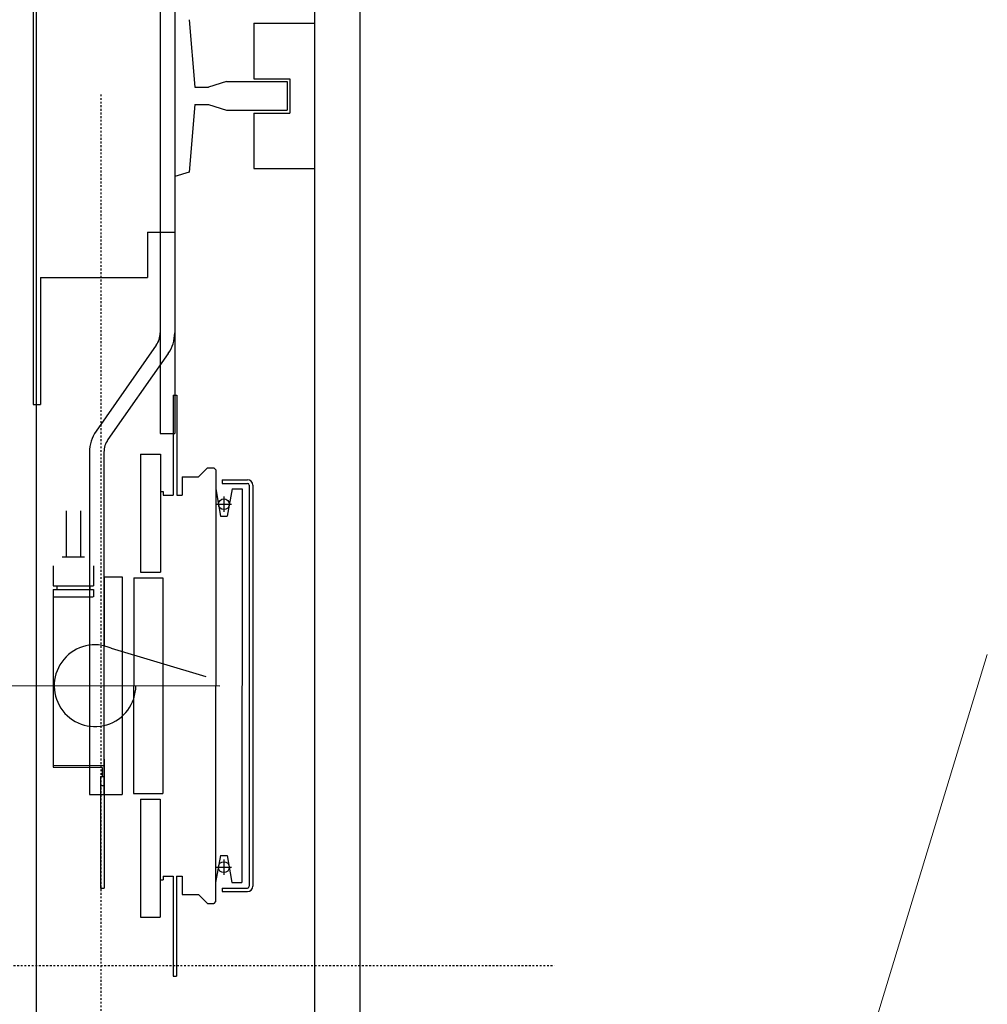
# Model space of a CAD drawing. Header units: millimetres. Extents: x -8838 to 31257, y -6224 to 3754.
# Tile 31 of 205: x -1388 to -1335, y -5023 to -4969. Entities that reach past the tile are written whole.
import ezdxf

# ---------------------------------------------------------------- set-up
doc = ezdxf.new("R2010")
doc.units = ezdxf.units.MM
doc.header["$LTSCALE"] = 10
doc.header["$MEASUREMENT"] = 0
for name, pattern in [('rzut 2 pietra$0$ArchiTECH.PC 5. Line Type', [0.0053, 0.003, -0.001, 0.0003, -0.001]), ('rzut 2 pietra$0$ArchiTECH.PC Solid Line Type', [0]), ('SUFIT_2 PIETRO$0$ArchiTECH.PC 5. Line Type', [0.0053, 0.003, -0.001, 0.0003, -0.001]), ('SUFIT_2 PIETRO$0$ArchiTECH.PC Solid Line Type', [0])]:
    doc.linetypes.add(name, pattern=pattern)
doc.layers.add('IS_ARCH', color=254, linetype='CONTINUOUS', lineweight=18)
doc.layers.add('SUFIT_2 PIETRO$0$WINDA', color=254, linetype='CONTINUOUS')

msp = doc.modelspace()

# ---------------------------------------------------------------- linework, layer by layer
at = {"layer": 'IS_ARCH', "linetype": 'rzut 2 pietra$0$ArchiTECH.PC Solid Line Type'}
for p, q in [((-1387.542, -5087.644), (-1387.542, -4827.93)), ((-1372.202, -4868.433), (-1372.223, -5080.933)), ((-1372.202, -4868.433), (-1372.223, -5080.933)), ((-1372.202, -4868.433), (-1372.223, -5080.933)), ((-1369.702, -4868.434), (-1369.723, -5078.434)), ((-1369.702, -4868.434), (-1369.723, -5078.434)), ((-1369.702, -4868.434), (-1369.723, -5078.434)), ((-1380.709, -4936.178), (-1380.715, -4992.036)), ((-1380.709, -4936.178), (-1380.715, -4992.036)), ((-1380.709, -4936.178), (-1380.715, -4992.036)), ((-1379.909, -4936.178), (-1379.915, -4992.036)), ((-1379.909, -4936.178), (-1379.915, -4992.036)), ((-1379.909, -4936.178), (-1379.915, -4992.036)), ((-1387.711, -4956.432), (-1387.714, -4990.432)), ((-1387.711, -4956.432), (-1387.714, -4990.432)), ((-1387.711, -4956.432), (-1387.714, -4990.432)), ((-1379.122, -4969.233), (-1378.803, -4972.958)), ((-1379.122, -4969.233), (-1378.803, -4972.958)), ((-1379.122, -4969.233), (-1378.803, -4972.958)), ((-1375.562, -4969.433), (-1375.563, -4972.489)), ((-1375.562, -4969.433), (-1375.563, -4972.489)), ((-1375.562, -4969.433), (-1375.563, -4972.489)), ((-1375.562, -4969.433), (-1372.212, -4969.433)), ((-1375.562, -4969.433), (-1372.212, -4969.433)), ((-1375.562, -4969.433), (-1372.212, -4969.433)), ((-1377.053, -4972.639), (-1378.053, -4972.958)), ((-1377.053, -4972.639), (-1378.053, -4972.958)), ((-1377.053, -4972.639), (-1378.053, -4972.958)), ((-1377.053, -4972.639), (-1373.713, -4972.639)), ((-1377.053, -4972.639), (-1373.713, -4972.639)), ((-1377.053, -4972.639), (-1373.713, -4972.639)), ((-1375.563, -4972.489), (-1373.563, -4972.489)), ((-1375.563, -4972.489), (-1373.563, -4972.489)), ((-1375.563, -4972.489), (-1373.563, -4972.489)), ((-1373.713, -4972.639), (-1373.713, -4974.227)), ((-1373.713, -4972.639), (-1373.713, -4974.227)), ((-1373.713, -4972.639), (-1373.713, -4974.227)), ((-1373.563, -4972.489), (-1373.563, -4974.377)), ((-1373.563, -4972.489), (-1373.563, -4974.377)), ((-1373.563, -4972.489), (-1373.563, -4974.377)), ((-1378.803, -4972.958), (-1378.053, -4972.958)), ((-1378.803, -4972.958), (-1378.053, -4972.958)), ((-1378.803, -4972.958), (-1378.053, -4972.958)), ((-1378.803, -4973.908), (-1379.123, -4977.633)), ((-1378.803, -4973.908), (-1379.123, -4977.633)), ((-1378.803, -4973.908), (-1379.123, -4977.633)), ((-1378.803, -4973.908), (-1378.053, -4973.908)), ((-1378.803, -4973.908), (-1378.053, -4973.908)), ((-1378.803, -4973.908), (-1378.053, -4973.908)), ((-1378.053, -4973.908), (-1377.053, -4974.227)), ((-1378.053, -4973.908), (-1377.053, -4974.227)), ((-1378.053, -4973.908), (-1377.053, -4974.227)), ((-1377.053, -4974.227), (-1373.713, -4974.227)), ((-1377.053, -4974.227), (-1373.713, -4974.227)), ((-1377.053, -4974.227), (-1373.713, -4974.227)), ((-1375.563, -4974.377), (-1373.563, -4974.377)), ((-1375.563, -4974.377), (-1375.563, -4977.433)), ((-1375.563, -4974.377), (-1373.563, -4974.377)), ((-1375.563, -4974.377), (-1375.563, -4977.433)), ((-1375.563, -4974.377), (-1375.563, -4977.433)), ((-1375.563, -4974.377), (-1373.563, -4974.377)), ((-1379.123, -4977.633), (-1379.913, -4977.883)), ((-1379.123, -4977.633), (-1379.913, -4977.883)), ((-1379.123, -4977.633), (-1379.913, -4977.883)), ((-1375.563, -4977.433), (-1372.213, -4977.433)), ((-1375.563, -4977.433), (-1372.213, -4977.433)), ((-1375.563, -4977.433), (-1372.213, -4977.433)), ((-1381.414, -4980.933), (-1379.914, -4980.933)), ((-1381.414, -4980.933), (-1381.414, -4983.433)), ((-1381.414, -4980.933), (-1379.914, -4980.933)), ((-1381.414, -4980.933), (-1381.414, -4983.433)), ((-1381.414, -4980.933), (-1381.414, -4983.433)), ((-1381.414, -4980.933), (-1379.914, -4980.933)), ((-1387.314, -4983.432), (-1381.414, -4983.433)), ((-1387.314, -4983.432), (-1387.314, -4990.432)), ((-1387.314, -4983.432), (-1381.414, -4983.433)), ((-1387.314, -4983.432), (-1387.314, -4990.432)), ((-1387.314, -4983.432), (-1387.314, -4990.432)), ((-1387.314, -4983.432), (-1381.414, -4983.433)), ((-1380.931, -4987.173), (-1384.253, -4991.916)), ((-1380.931, -4987.173), (-1384.253, -4991.916)), ((-1380.931, -4987.173), (-1384.253, -4991.916)), ((-1380.276, -4987.632), (-1383.597, -4992.375)), ((-1380.276, -4987.632), (-1383.597, -4992.375)), ((-1380.276, -4987.632), (-1383.597, -4992.375)), ((-1380.007, -4989.933), (-1379.807, -4989.933)), ((-1380.007, -4989.933), (-1380.007, -4995.433)), ((-1380.007, -4989.933), (-1379.807, -4989.933)), ((-1380.007, -4989.933), (-1380.007, -4995.433)), ((-1380.007, -4989.933), (-1380.007, -4995.433)), ((-1380.007, -4989.933), (-1379.807, -4989.933)), ((-1379.807, -4989.933), (-1379.807, -4995.433)), ((-1379.807, -4989.933), (-1379.807, -4995.433)), ((-1379.807, -4989.933), (-1379.807, -4995.433)), ((-1387.714, -4990.432), (-1387.314, -4990.432)), ((-1387.714, -4990.432), (-1387.314, -4990.432)), ((-1387.714, -4990.432), (-1387.314, -4990.432)), ((-1380.715, -4992.036), (-1379.915, -4992.036)), ((-1380.715, -4992.036), (-1379.915, -4992.036)), ((-1380.715, -4992.036), (-1379.915, -4992.036)), ((-1384.614, -4993.063), (-1384.616, -5011.933)), ((-1384.614, -4993.063), (-1384.616, -5011.933)), ((-1384.614, -4993.063), (-1384.616, -5011.933)), ((-1383.814, -4993.063), (-1383.816, -5011.933)), ((-1383.814, -4993.063), (-1383.816, -5011.933)), ((-1383.814, -4993.063), (-1383.816, -5011.933)), ((-1381.807, -4993.183), (-1380.707, -4993.183)), ((-1381.807, -4993.183), (-1381.807, -4999.683)), ((-1381.807, -4993.183), (-1380.707, -4993.183)), ((-1381.807, -4993.183), (-1381.807, -4999.683)), ((-1381.807, -4993.183), (-1381.807, -4999.683)), ((-1381.807, -4993.183), (-1380.707, -4993.183)), ((-1380.707, -4993.183), (-1380.707, -4999.683)), ((-1380.707, -4993.183), (-1380.707, -4999.683)), ((-1380.707, -4993.183), (-1380.707, -4999.683)), ((-1378.107, -4993.933), (-1378.607, -4994.433)), ((-1378.107, -4993.933), (-1378.607, -4994.433)), ((-1378.107, -4993.933), (-1378.607, -4994.433)), ((-1378.107, -4993.933), (-1377.757, -4993.933)), ((-1378.107, -4993.933), (-1377.757, -4993.933)), ((-1378.107, -4993.933), (-1377.757, -4993.933)), ((-1377.757, -4993.933), (-1377.657, -4994.033)), ((-1377.757, -4993.933), (-1377.657, -4994.033)), ((-1377.757, -4993.933), (-1377.657, -4994.033)), ((-1379.507, -4994.433), (-1379.507, -4995.433)), ((-1379.507, -4994.433), (-1378.607, -4994.433)), ((-1379.507, -4994.433), (-1379.507, -4995.433)), ((-1379.507, -4994.433), (-1378.607, -4994.433)), ((-1379.507, -4994.433), (-1378.607, -4994.433)), ((-1379.507, -4994.433), (-1379.507, -4995.433)), ((-1377.657, -4994.033), (-1377.659, -5017.833)), ((-1377.657, -4994.033), (-1377.659, -5017.833)), ((-1377.657, -4994.033), (-1377.659, -5017.833)), ((-1377.307, -4994.583), (-1375.907, -4994.583)), ((-1377.307, -4994.583), (-1377.307, -4994.783)), ((-1377.307, -4994.583), (-1375.907, -4994.583)), ((-1377.307, -4994.583), (-1377.307, -4994.783)), ((-1377.307, -4994.583), (-1377.307, -4994.783)), ((-1377.307, -4994.583), (-1375.907, -4994.583)), ((-1377.307, -4994.783), (-1375.907, -4994.783)), ((-1377.307, -4994.783), (-1375.907, -4994.783)), ((-1377.307, -4994.783), (-1375.907, -4994.783)), ((-1375.807, -4994.883), (-1375.809, -5016.983)), ((-1375.807, -4994.883), (-1375.809, -5016.983)), ((-1375.807, -4994.883), (-1375.809, -5016.983)), ((-1375.607, -4994.883), (-1375.609, -5016.983)), ((-1375.607, -4994.883), (-1375.609, -5016.983)), ((-1375.607, -4994.883), (-1375.609, -5016.983)), ((-1380.707, -4995.233), (-1380.557, -4995.233)), ((-1380.707, -4995.233), (-1380.557, -4995.233)), ((-1380.707, -4995.233), (-1380.557, -4995.233)), ((-1380.557, -4995.233), (-1380.557, -4995.433)), ((-1380.557, -4995.233), (-1380.557, -4995.433)), ((-1380.557, -4995.233), (-1380.557, -4995.433)), ((-1380.557, -4995.433), (-1380.007, -4995.433)), ((-1380.557, -4995.433), (-1380.007, -4995.433)), ((-1380.557, -4995.433), (-1380.007, -4995.433)), ((-1379.807, -4995.433), (-1379.507, -4995.433)), ((-1379.807, -4995.433), (-1379.507, -4995.433)), ((-1379.807, -4995.433), (-1379.507, -4995.433)), ((-1377.657, -4995.083), (-1377.393, -4996.583)), ((-1377.657, -4995.083), (-1377.393, -4996.583)), ((-1377.657, -4995.083), (-1377.393, -4996.583)), ((-1377.207, -4995.513), (-1377.207, -4996.353)), ((-1377.207, -4995.513), (-1377.207, -4996.353)), ((-1377.207, -4995.513), (-1377.207, -4996.353)), ((-1376.757, -4995.083), (-1377.022, -4996.583)), ((-1376.757, -4995.083), (-1377.022, -4996.583)), ((-1376.757, -4995.083), (-1377.022, -4996.583)), ((-1376.757, -4995.083), (-1376.207, -4995.083)), ((-1376.757, -4995.083), (-1376.207, -4995.083)), ((-1376.757, -4995.083), (-1376.207, -4995.083)), ((-1376.207, -4995.083), (-1376.209, -5016.783)), ((-1376.207, -4995.083), (-1376.209, -5016.783)), ((-1376.207, -4995.083), (-1376.209, -5016.783)), ((-1377.627, -4995.933), (-1376.787, -4995.933)), ((-1377.627, -4995.933), (-1376.787, -4995.933)), ((-1377.627, -4995.933), (-1376.787, -4995.933)), ((-1385.907, -4996.293), (-1385.907, -4998.832)), ((-1385.907, -4996.293), (-1385.907, -4998.832)), ((-1385.907, -4996.293), (-1385.907, -4998.832)), ((-1385.107, -4996.293), (-1385.107, -4998.833)), ((-1385.107, -4996.293), (-1385.107, -4998.833)), ((-1385.107, -4996.293), (-1385.107, -4998.833)), ((-1377.393, -4996.583), (-1377.022, -4996.583)), ((-1377.393, -4996.583), (-1377.022, -4996.583)), ((-1377.393, -4996.583), (-1377.022, -4996.583)), ((-1386.122, -4998.832), (-1384.892, -4998.833)), ((-1386.122, -4998.832), (-1384.892, -4998.833)), ((-1386.122, -4998.832), (-1384.892, -4998.833)), ((-1386.622, -4999.332), (-1386.623, -5000.432)), ((-1386.622, -4999.332), (-1386.623, -5000.432)), ((-1386.622, -4999.332), (-1386.623, -5000.432)), ((-1384.392, -4999.333), (-1384.393, -5000.433)), ((-1384.392, -4999.333), (-1384.393, -5000.433)), ((-1384.392, -4999.333), (-1384.393, -5000.433)), ((-1383.807, -4999.933), (-1383.808, -5003.739)), ((-1383.807, -4999.933), (-1383.808, -5003.739)), ((-1383.807, -4999.933), (-1383.808, -5003.739)), ((-1383.807, -4999.933), (-1382.807, -4999.933)), ((-1383.807, -4999.933), (-1382.807, -4999.933)), ((-1383.807, -4999.933), (-1382.807, -4999.933)), ((-1382.807, -4999.933), (-1382.809, -5011.933)), ((-1382.807, -4999.933), (-1382.809, -5011.933)), ((-1382.807, -4999.933), (-1382.809, -5011.933)), ((-1381.807, -4999.683), (-1380.707, -4999.683)), ((-1381.807, -4999.683), (-1380.707, -4999.683)), ((-1381.807, -4999.683), (-1380.707, -4999.683)), ((-1386.623, -5000.432), (-1384.393, -5000.433)), ((-1386.623, -5000.432), (-1384.393, -5000.433)), ((-1386.623, -5000.432), (-1384.393, -5000.433)), ((-1386.418, -5000.432), (-1386.418, -5000.632)), ((-1386.418, -5000.432), (-1386.418, -5000.632)), ((-1386.418, -5000.432), (-1386.418, -5000.632)), ((-1384.598, -5000.433), (-1384.598, -5000.633)), ((-1384.598, -5000.433), (-1384.598, -5000.633)), ((-1384.598, -5000.433), (-1384.598, -5000.633)), ((-1382.178, -4999.983), (-1382.179, -5011.883)), ((-1382.178, -4999.983), (-1382.179, -5011.883)), ((-1382.178, -4999.983), (-1382.179, -5011.883)), ((-1382.178, -4999.983), (-1380.578, -4999.983)), ((-1382.178, -4999.983), (-1380.578, -4999.983)), ((-1382.178, -4999.983), (-1380.578, -4999.983)), ((-1380.578, -4999.983), (-1380.579, -5011.883)), ((-1380.578, -4999.983), (-1380.579, -5011.883)), ((-1380.578, -4999.983), (-1380.579, -5011.883)), ((-1386.623, -5000.632), (-1384.393, -5000.633)), ((-1386.623, -5000.632), (-1386.623, -5001.032)), ((-1386.623, -5000.632), (-1384.393, -5000.633)), ((-1386.623, -5000.632), (-1386.623, -5001.032)), ((-1386.623, -5000.632), (-1386.623, -5001.032)), ((-1386.623, -5000.632), (-1384.393, -5000.633)), ((-1386.608, -5001.032), (-1386.609, -5010.432)), ((-1386.608, -5001.032), (-1386.609, -5010.432)), ((-1386.608, -5001.032), (-1386.609, -5010.432)), ((-1386.608, -5001.032), (-1384.408, -5001.033)), ((-1386.608, -5001.032), (-1384.408, -5001.033)), ((-1386.608, -5001.032), (-1384.408, -5001.033)), ((-1384.393, -5000.633), (-1384.393, -5001.033)), ((-1384.393, -5000.633), (-1384.393, -5001.033)), ((-1384.393, -5000.633), (-1384.393, -5001.033)), ((-1335.129, -5004.22), (-1397.807, -5209.953)), ((-1383.412, -5003.869), (-1378.208, -5005.433)), ((-1383.412, -5003.869), (-1378.208, -5005.433)), ((-1383.412, -5003.869), (-1378.208, -5005.433)), ((-1390.007, -5005.932), (-1377.431, -5005.933)), ((-1390.007, -5005.932), (-1377.431, -5005.933)), ((-1390.007, -5005.932), (-1377.431, -5005.933)), ((-1383.808, -5009.983), (-1383.809, -5017.083)), ((-1383.808, -5009.983), (-1383.809, -5017.083)), ((-1383.808, -5009.983), (-1383.809, -5017.083)), ((-1386.609, -5010.332), (-1383.809, -5010.333)), ((-1386.609, -5010.332), (-1383.809, -5010.333)), ((-1386.609, -5010.332), (-1383.809, -5010.333)), ((-1386.609, -5010.432), (-1383.909, -5010.433)), ((-1386.609, -5010.432), (-1383.909, -5010.433)), ((-1386.609, -5010.432), (-1383.909, -5010.433)), ((-1383.909, -5010.433), (-1383.909, -5010.933)), ((-1383.909, -5010.433), (-1383.909, -5010.933)), ((-1383.909, -5010.433), (-1383.909, -5010.933)), ((-1384.009, -5010.933), (-1383.809, -5010.933)), ((-1384.009, -5010.933), (-1384.009, -5017.083)), ((-1384.009, -5010.933), (-1383.809, -5010.933)), ((-1384.009, -5010.933), (-1384.009, -5017.083)), ((-1384.009, -5010.933), (-1384.009, -5017.083)), ((-1384.009, -5010.933), (-1383.809, -5010.933)), ((-1384.009, -5011.433), (-1383.809, -5011.433)), ((-1384.009, -5011.433), (-1383.809, -5011.433)), ((-1384.009, -5011.433), (-1383.809, -5011.433)), ((-1382.179, -5011.883), (-1380.579, -5011.883)), ((-1382.179, -5011.883), (-1380.579, -5011.883)), ((-1382.179, -5011.883), (-1380.579, -5011.883)), ((-1384.616, -5011.933), (-1383.816, -5011.933)), ((-1384.616, -5011.933), (-1383.816, -5011.933)), ((-1384.616, -5011.933), (-1383.816, -5011.933)), ((-1383.809, -5011.933), (-1382.809, -5011.933)), ((-1383.809, -5011.933), (-1382.809, -5011.933)), ((-1383.809, -5011.933), (-1382.809, -5011.933)), ((-1381.809, -5012.183), (-1380.709, -5012.183)), ((-1381.809, -5012.183), (-1381.809, -5018.683)), ((-1381.809, -5012.183), (-1380.709, -5012.183)), ((-1381.809, -5012.183), (-1381.809, -5018.683)), ((-1381.809, -5012.183), (-1381.809, -5018.683)), ((-1381.809, -5012.183), (-1380.709, -5012.183)), ((-1380.709, -5012.183), (-1380.709, -5018.683)), ((-1380.709, -5012.183), (-1380.709, -5018.683)), ((-1380.709, -5012.183), (-1380.709, -5018.683)), ((-1377.395, -5015.283), (-1377.659, -5016.783)), ((-1377.395, -5015.283), (-1377.659, -5016.783)), ((-1377.395, -5015.283), (-1377.659, -5016.783)), ((-1377.395, -5015.283), (-1377.023, -5015.283)), ((-1377.395, -5015.283), (-1377.023, -5015.283)), ((-1377.395, -5015.283), (-1377.023, -5015.283)), ((-1377.209, -5015.514), (-1377.209, -5016.354)), ((-1377.209, -5015.514), (-1377.209, -5016.354)), ((-1377.209, -5015.514), (-1377.209, -5016.354)), ((-1377.023, -5015.283), (-1376.759, -5016.783)), ((-1377.023, -5015.283), (-1376.759, -5016.783)), ((-1377.023, -5015.283), (-1376.759, -5016.783)), ((-1377.629, -5015.934), (-1376.789, -5015.934)), ((-1377.629, -5015.934), (-1376.789, -5015.934)), ((-1377.629, -5015.934), (-1376.789, -5015.934)), ((-1380.709, -5016.633), (-1380.559, -5016.633)), ((-1380.709, -5016.633), (-1380.559, -5016.633)), ((-1380.709, -5016.633), (-1380.559, -5016.633)), ((-1380.559, -5016.433), (-1380.559, -5016.633)), ((-1380.559, -5016.433), (-1380.009, -5016.433)), ((-1380.559, -5016.433), (-1380.559, -5016.633)), ((-1380.559, -5016.433), (-1380.009, -5016.433)), ((-1380.559, -5016.433), (-1380.009, -5016.433)), ((-1380.559, -5016.433), (-1380.559, -5016.633)), ((-1380.009, -5016.433), (-1380.01, -5021.933)), ((-1380.009, -5016.433), (-1380.01, -5021.933)), ((-1380.009, -5016.433), (-1380.01, -5021.933)), ((-1379.809, -5016.433), (-1379.81, -5021.933)), ((-1379.809, -5016.433), (-1379.81, -5021.933)), ((-1379.809, -5016.433), (-1379.81, -5021.933)), ((-1379.809, -5016.433), (-1379.509, -5016.433)), ((-1379.809, -5016.433), (-1379.509, -5016.433)), ((-1379.809, -5016.433), (-1379.509, -5016.433)), ((-1379.509, -5016.433), (-1379.509, -5017.433)), ((-1379.509, -5016.433), (-1379.509, -5017.433)), ((-1379.509, -5016.433), (-1379.509, -5017.433)), ((-1376.759, -5016.783), (-1376.209, -5016.783)), ((-1376.759, -5016.783), (-1376.209, -5016.783)), ((-1376.759, -5016.783), (-1376.209, -5016.783)), ((-1384.009, -5017.083), (-1383.809, -5017.083)), ((-1384.009, -5017.083), (-1383.809, -5017.083)), ((-1384.009, -5017.083), (-1383.809, -5017.083)), ((-1377.309, -5017.083), (-1377.309, -5017.283)), ((-1377.309, -5017.083), (-1375.909, -5017.083)), ((-1377.309, -5017.083), (-1377.309, -5017.283)), ((-1377.309, -5017.083), (-1375.909, -5017.083)), ((-1377.309, -5017.083), (-1375.909, -5017.083)), ((-1377.309, -5017.083), (-1377.309, -5017.283)), ((-1377.309, -5017.283), (-1375.909, -5017.283)), ((-1377.309, -5017.283), (-1375.909, -5017.283)), ((-1377.309, -5017.283), (-1375.909, -5017.283)), ((-1379.509, -5017.433), (-1378.609, -5017.433)), ((-1379.509, -5017.433), (-1378.609, -5017.433)), ((-1379.509, -5017.433), (-1378.609, -5017.433)), ((-1378.609, -5017.433), (-1378.109, -5017.933)), ((-1378.609, -5017.433), (-1378.109, -5017.933)), ((-1378.609, -5017.433), (-1378.109, -5017.933)), ((-1377.659, -5017.833), (-1377.759, -5017.933)), ((-1377.659, -5017.833), (-1377.759, -5017.933)), ((-1377.659, -5017.833), (-1377.759, -5017.933)), ((-1378.109, -5017.933), (-1377.759, -5017.933)), ((-1378.109, -5017.933), (-1377.759, -5017.933)), ((-1378.109, -5017.933), (-1377.759, -5017.933)), ((-1381.809, -5018.683), (-1380.709, -5018.683)), ((-1381.809, -5018.683), (-1380.709, -5018.683)), ((-1381.809, -5018.683), (-1380.709, -5018.683)), ((-1380.01, -5021.933), (-1379.81, -5021.933)), ((-1380.01, -5021.933), (-1379.81, -5021.933)), ((-1380.01, -5021.933), (-1379.81, -5021.933))]:
    msp.add_line(p, q, dxfattribs=at)
at = {"layer": 'IS_ARCH', "linetype": 'rzut 2 pietra$0$ArchiTECH.PC 5. Line Type'}
for p, q in [((-1383.993, -4973.351), (-1384.002, -5087.851)), ((-1383.993, -4973.351), (-1384.002, -5087.851)), ((-1383.993, -4973.351), (-1384.002, -5087.851)), ((-1408.997, -5021.349), (-1358.997, -5021.353)), ((-1408.997, -5021.349), (-1358.997, -5021.353)), ((-1408.997, -5021.349), (-1358.997, -5021.353))]:
    msp.add_line(p, q, dxfattribs=at)
at = {"layer": 'IS_ARCH', "linetype": 'rzut 2 pietra$0$ArchiTECH.PC Solid Line Type'}
for centre, radius, start, end in [((-1381.914, -4986.485), 1.2, 324.9944, 359.9944), ((-1381.914, -4986.485), 2, 324.9944, 359.9944), ((-1382.614, -4993.063), 2, 144.9944, 179.9944), ((-1382.614, -4993.063), 1.2, 144.9944, 179.9944), ((-1375.907, -4994.883), 0.3, 0, 90), ((-1375.907, -4994.883), 0.3, 0, 90), ((-1375.907, -4994.883), 0.1, 0, 90), ((-1375.907, -4994.883), 0.1, 0, 90), ((-1384.308, -5005.933), 2.25, 66.5367, 359.9944), ((-1375.909, -5016.983), 0.1, 270, 0), ((-1375.909, -5016.983), 0.3, 270, 0), ((-1375.909, -5016.983), 0.1, 270, 0), ((-1375.909, -5016.983), 0.3, 270, 0)]:
    msp.add_arc(centre, radius, start, end, dxfattribs=at)
at = {"layer": 'SUFIT_2 PIETRO$0$WINDA', "linetype": 'SUFIT_2 PIETRO$0$ArchiTECH.PC Solid Line Type'}
for p, q in [((-1387.542, -5087.644), (-1387.542, -4827.93)), ((-1372.202, -4868.433), (-1372.223, -5080.933)), ((-1372.202, -4868.433), (-1372.223, -5080.933)), ((-1372.202, -4868.433), (-1372.223, -5080.933)), ((-1369.702, -4868.434), (-1369.723, -5078.434)), ((-1369.702, -4868.434), (-1369.723, -5078.434)), ((-1369.702, -4868.434), (-1369.723, -5078.434)), ((-1380.709, -4936.178), (-1380.715, -4992.036)), ((-1380.709, -4936.178), (-1380.715, -4992.036)), ((-1380.709, -4936.178), (-1380.715, -4992.036)), ((-1379.909, -4936.178), (-1379.915, -4992.036)), ((-1379.909, -4936.178), (-1379.915, -4992.036)), ((-1379.909, -4936.178), (-1379.915, -4992.036)), ((-1387.711, -4956.432), (-1387.714, -4990.432)), ((-1387.711, -4956.432), (-1387.714, -4990.432)), ((-1387.711, -4956.432), (-1387.714, -4990.432)), ((-1379.122, -4969.233), (-1378.803, -4972.958)), ((-1379.122, -4969.233), (-1378.803, -4972.958)), ((-1379.122, -4969.233), (-1378.803, -4972.958)), ((-1375.562, -4969.433), (-1375.563, -4972.489)), ((-1375.562, -4969.433), (-1375.563, -4972.489)), ((-1375.562, -4969.433), (-1375.563, -4972.489)), ((-1375.562, -4969.433), (-1372.212, -4969.433)), ((-1375.562, -4969.433), (-1372.212, -4969.433)), ((-1375.562, -4969.433), (-1372.212, -4969.433)), ((-1377.053, -4972.639), (-1378.053, -4972.958)), ((-1377.053, -4972.639), (-1378.053, -4972.958)), ((-1377.053, -4972.639), (-1378.053, -4972.958)), ((-1377.053, -4972.639), (-1373.713, -4972.639)), ((-1377.053, -4972.639), (-1373.713, -4972.639)), ((-1377.053, -4972.639), (-1373.713, -4972.639)), ((-1375.563, -4972.489), (-1373.563, -4972.489)), ((-1375.563, -4972.489), (-1373.563, -4972.489)), ((-1375.563, -4972.489), (-1373.563, -4972.489)), ((-1373.713, -4972.639), (-1373.713, -4974.227)), ((-1373.713, -4972.639), (-1373.713, -4974.227)), ((-1373.713, -4972.639), (-1373.713, -4974.227)), ((-1373.563, -4972.489), (-1373.563, -4974.377)), ((-1373.563, -4972.489), (-1373.563, -4974.377)), ((-1373.563, -4972.489), (-1373.563, -4974.377)), ((-1378.803, -4972.958), (-1378.053, -4972.958)), ((-1378.803, -4972.958), (-1378.053, -4972.958)), ((-1378.803, -4972.958), (-1378.053, -4972.958)), ((-1378.803, -4973.908), (-1379.123, -4977.633)), ((-1378.803, -4973.908), (-1379.123, -4977.633)), ((-1378.803, -4973.908), (-1379.123, -4977.633)), ((-1378.803, -4973.908), (-1378.053, -4973.908)), ((-1378.803, -4973.908), (-1378.053, -4973.908)), ((-1378.803, -4973.908), (-1378.053, -4973.908)), ((-1378.053, -4973.908), (-1377.053, -4974.227)), ((-1378.053, -4973.908), (-1377.053, -4974.227)), ((-1378.053, -4973.908), (-1377.053, -4974.227)), ((-1377.053, -4974.227), (-1373.713, -4974.227)), ((-1377.053, -4974.227), (-1373.713, -4974.227)), ((-1377.053, -4974.227), (-1373.713, -4974.227)), ((-1375.563, -4974.377), (-1373.563, -4974.377)), ((-1375.563, -4974.377), (-1375.563, -4977.433)), ((-1375.563, -4974.377), (-1375.563, -4977.433)), ((-1375.563, -4974.377), (-1373.563, -4974.377)), ((-1375.563, -4974.377), (-1375.563, -4977.433)), ((-1375.563, -4974.377), (-1373.563, -4974.377)), ((-1379.123, -4977.633), (-1379.913, -4977.883)), ((-1379.123, -4977.633), (-1379.913, -4977.883)), ((-1379.123, -4977.633), (-1379.913, -4977.883)), ((-1375.563, -4977.433), (-1372.213, -4977.433)), ((-1375.563, -4977.433), (-1372.213, -4977.433)), ((-1375.563, -4977.433), (-1372.213, -4977.433)), ((-1381.414, -4980.933), (-1379.914, -4980.933)), ((-1381.414, -4980.933), (-1381.414, -4983.433)), ((-1381.414, -4980.933), (-1381.414, -4983.433)), ((-1381.414, -4980.933), (-1379.914, -4980.933)), ((-1381.414, -4980.933), (-1381.414, -4983.433)), ((-1381.414, -4980.933), (-1379.914, -4980.933)), ((-1387.314, -4983.432), (-1381.414, -4983.433)), ((-1387.314, -4983.432), (-1387.314, -4990.432)), ((-1387.314, -4983.432), (-1387.314, -4990.432)), ((-1387.314, -4983.432), (-1381.414, -4983.433)), ((-1387.314, -4983.432), (-1387.314, -4990.432)), ((-1387.314, -4983.432), (-1381.414, -4983.433)), ((-1380.931, -4987.173), (-1384.253, -4991.916)), ((-1380.931, -4987.173), (-1384.253, -4991.916)), ((-1380.931, -4987.173), (-1384.253, -4991.916)), ((-1380.276, -4987.632), (-1383.597, -4992.375)), ((-1380.276, -4987.632), (-1383.597, -4992.375)), ((-1380.276, -4987.632), (-1383.597, -4992.375)), ((-1380.007, -4989.933), (-1379.807, -4989.933)), ((-1380.007, -4989.933), (-1380.007, -4995.433)), ((-1380.007, -4989.933), (-1380.007, -4995.433)), ((-1380.007, -4989.933), (-1379.807, -4989.933)), ((-1380.007, -4989.933), (-1380.007, -4995.433)), ((-1380.007, -4989.933), (-1379.807, -4989.933)), ((-1379.807, -4989.933), (-1379.807, -4995.433)), ((-1379.807, -4989.933), (-1379.807, -4995.433)), ((-1379.807, -4989.933), (-1379.807, -4995.433)), ((-1387.714, -4990.432), (-1387.314, -4990.432)), ((-1387.714, -4990.432), (-1387.314, -4990.432)), ((-1387.714, -4990.432), (-1387.314, -4990.432)), ((-1380.715, -4992.036), (-1379.915, -4992.036)), ((-1380.715, -4992.036), (-1379.915, -4992.036)), ((-1380.715, -4992.036), (-1379.915, -4992.036)), ((-1384.614, -4993.063), (-1384.616, -5011.933)), ((-1384.614, -4993.063), (-1384.616, -5011.933)), ((-1384.614, -4993.063), (-1384.616, -5011.933)), ((-1383.814, -4993.063), (-1383.816, -5011.933)), ((-1383.814, -4993.063), (-1383.816, -5011.933)), ((-1383.814, -4993.063), (-1383.816, -5011.933)), ((-1381.807, -4993.183), (-1380.707, -4993.183)), ((-1381.807, -4993.183), (-1381.807, -4999.683)), ((-1381.807, -4993.183), (-1381.807, -4999.683)), ((-1381.807, -4993.183), (-1380.707, -4993.183)), ((-1381.807, -4993.183), (-1381.807, -4999.683)), ((-1381.807, -4993.183), (-1380.707, -4993.183)), ((-1380.707, -4993.183), (-1380.707, -4999.683)), ((-1380.707, -4993.183), (-1380.707, -4999.683)), ((-1380.707, -4993.183), (-1380.707, -4999.683)), ((-1378.107, -4993.933), (-1378.607, -4994.433)), ((-1378.107, -4993.933), (-1378.607, -4994.433)), ((-1378.107, -4993.933), (-1378.607, -4994.433)), ((-1378.107, -4993.933), (-1377.757, -4993.933)), ((-1378.107, -4993.933), (-1377.757, -4993.933)), ((-1378.107, -4993.933), (-1377.757, -4993.933)), ((-1377.757, -4993.933), (-1377.657, -4994.033)), ((-1377.757, -4993.933), (-1377.657, -4994.033)), ((-1377.757, -4993.933), (-1377.657, -4994.033)), ((-1379.507, -4994.433), (-1379.507, -4995.433)), ((-1379.507, -4994.433), (-1378.607, -4994.433)), ((-1379.507, -4994.433), (-1378.607, -4994.433)), ((-1379.507, -4994.433), (-1379.507, -4995.433)), ((-1379.507, -4994.433), (-1378.607, -4994.433)), ((-1379.507, -4994.433), (-1379.507, -4995.433)), ((-1377.657, -4994.033), (-1377.659, -5017.833)), ((-1377.657, -4994.033), (-1377.659, -5017.833)), ((-1377.657, -4994.033), (-1377.659, -5017.833)), ((-1377.307, -4994.583), (-1375.907, -4994.583)), ((-1377.307, -4994.583), (-1377.307, -4994.783)), ((-1377.307, -4994.583), (-1377.307, -4994.783)), ((-1377.307, -4994.583), (-1375.907, -4994.583)), ((-1377.307, -4994.583), (-1377.307, -4994.783)), ((-1377.307, -4994.583), (-1375.907, -4994.583)), ((-1377.307, -4994.783), (-1375.907, -4994.783)), ((-1377.307, -4994.783), (-1375.907, -4994.783)), ((-1377.307, -4994.783), (-1375.907, -4994.783)), ((-1375.807, -4994.883), (-1375.809, -5016.983)), ((-1375.807, -4994.883), (-1375.809, -5016.983)), ((-1375.807, -4994.883), (-1375.809, -5016.983)), ((-1375.607, -4994.883), (-1375.609, -5016.983)), ((-1375.607, -4994.883), (-1375.609, -5016.983)), ((-1375.607, -4994.883), (-1375.609, -5016.983)), ((-1380.707, -4995.233), (-1380.557, -4995.233)), ((-1380.707, -4995.233), (-1380.557, -4995.233)), ((-1380.707, -4995.233), (-1380.557, -4995.233)), ((-1380.557, -4995.233), (-1380.557, -4995.433)), ((-1380.557, -4995.233), (-1380.557, -4995.433)), ((-1380.557, -4995.233), (-1380.557, -4995.433)), ((-1380.557, -4995.433), (-1380.007, -4995.433)), ((-1380.557, -4995.433), (-1380.007, -4995.433)), ((-1380.557, -4995.433), (-1380.007, -4995.433)), ((-1379.807, -4995.433), (-1379.507, -4995.433)), ((-1379.807, -4995.433), (-1379.507, -4995.433)), ((-1379.807, -4995.433), (-1379.507, -4995.433)), ((-1377.657, -4995.083), (-1377.393, -4996.583)), ((-1377.657, -4995.083), (-1377.393, -4996.583)), ((-1377.657, -4995.083), (-1377.393, -4996.583)), ((-1377.207, -4995.513), (-1377.207, -4996.353)), ((-1377.207, -4995.513), (-1377.207, -4996.353)), ((-1377.207, -4995.513), (-1377.207, -4996.353)), ((-1376.757, -4995.083), (-1377.022, -4996.583)), ((-1376.757, -4995.083), (-1377.022, -4996.583)), ((-1376.757, -4995.083), (-1377.022, -4996.583)), ((-1376.757, -4995.083), (-1376.207, -4995.083)), ((-1376.757, -4995.083), (-1376.207, -4995.083)), ((-1376.757, -4995.083), (-1376.207, -4995.083)), ((-1376.207, -4995.083), (-1376.209, -5016.783)), ((-1376.207, -4995.083), (-1376.209, -5016.783)), ((-1376.207, -4995.083), (-1376.209, -5016.783)), ((-1377.627, -4995.933), (-1376.787, -4995.933)), ((-1377.627, -4995.933), (-1376.787, -4995.933)), ((-1377.627, -4995.933), (-1376.787, -4995.933)), ((-1385.907, -4996.293), (-1385.907, -4998.832)), ((-1385.907, -4996.293), (-1385.907, -4998.832)), ((-1385.907, -4996.293), (-1385.907, -4998.832)), ((-1385.107, -4996.293), (-1385.107, -4998.833)), ((-1385.107, -4996.293), (-1385.107, -4998.833)), ((-1385.107, -4996.293), (-1385.107, -4998.833)), ((-1377.393, -4996.583), (-1377.022, -4996.583)), ((-1377.393, -4996.583), (-1377.022, -4996.583)), ((-1377.393, -4996.583), (-1377.022, -4996.583)), ((-1386.122, -4998.832), (-1384.892, -4998.833)), ((-1386.122, -4998.832), (-1384.892, -4998.833)), ((-1386.122, -4998.832), (-1384.892, -4998.833)), ((-1386.622, -4999.332), (-1386.623, -5000.432)), ((-1386.622, -4999.332), (-1386.623, -5000.432)), ((-1386.622, -4999.332), (-1386.623, -5000.432)), ((-1384.392, -4999.333), (-1384.393, -5000.433)), ((-1384.392, -4999.333), (-1384.393, -5000.433)), ((-1384.392, -4999.333), (-1384.393, -5000.433)), ((-1383.807, -4999.933), (-1383.808, -5003.739)), ((-1383.807, -4999.933), (-1383.808, -5003.739)), ((-1383.807, -4999.933), (-1383.808, -5003.739)), ((-1383.807, -4999.933), (-1382.807, -4999.933)), ((-1383.807, -4999.933), (-1382.807, -4999.933)), ((-1383.807, -4999.933), (-1382.807, -4999.933)), ((-1382.807, -4999.933), (-1382.809, -5011.933)), ((-1382.807, -4999.933), (-1382.809, -5011.933)), ((-1382.807, -4999.933), (-1382.809, -5011.933)), ((-1381.807, -4999.683), (-1380.707, -4999.683)), ((-1381.807, -4999.683), (-1380.707, -4999.683)), ((-1381.807, -4999.683), (-1380.707, -4999.683)), ((-1386.623, -5000.432), (-1384.393, -5000.433)), ((-1386.623, -5000.432), (-1384.393, -5000.433)), ((-1386.623, -5000.432), (-1384.393, -5000.433)), ((-1386.418, -5000.432), (-1386.418, -5000.632)), ((-1386.418, -5000.432), (-1386.418, -5000.632)), ((-1386.418, -5000.432), (-1386.418, -5000.632)), ((-1384.598, -5000.433), (-1384.598, -5000.633)), ((-1384.598, -5000.433), (-1384.598, -5000.633)), ((-1384.598, -5000.433), (-1384.598, -5000.633)), ((-1382.178, -4999.983), (-1382.179, -5011.883)), ((-1382.178, -4999.983), (-1382.179, -5011.883)), ((-1382.178, -4999.983), (-1382.179, -5011.883)), ((-1382.178, -4999.983), (-1380.578, -4999.983)), ((-1382.178, -4999.983), (-1380.578, -4999.983)), ((-1382.178, -4999.983), (-1380.578, -4999.983)), ((-1380.578, -4999.983), (-1380.579, -5011.883)), ((-1380.578, -4999.983), (-1380.579, -5011.883)), ((-1380.578, -4999.983), (-1380.579, -5011.883)), ((-1386.623, -5000.632), (-1384.393, -5000.633)), ((-1386.623, -5000.632), (-1386.623, -5001.032)), ((-1386.623, -5000.632), (-1386.623, -5001.032)), ((-1386.623, -5000.632), (-1384.393, -5000.633)), ((-1386.623, -5000.632), (-1386.623, -5001.032)), ((-1386.623, -5000.632), (-1384.393, -5000.633)), ((-1386.608, -5001.032), (-1386.609, -5010.432)), ((-1386.608, -5001.032), (-1386.609, -5010.432)), ((-1386.608, -5001.032), (-1386.609, -5010.432)), ((-1386.608, -5001.032), (-1384.408, -5001.033)), ((-1386.608, -5001.032), (-1384.408, -5001.033)), ((-1386.608, -5001.032), (-1384.408, -5001.033)), ((-1384.393, -5000.633), (-1384.393, -5001.033)), ((-1384.393, -5000.633), (-1384.393, -5001.033)), ((-1384.393, -5000.633), (-1384.393, -5001.033)), ((-1383.412, -5003.869), (-1378.208, -5005.433)), ((-1383.412, -5003.869), (-1378.208, -5005.433)), ((-1383.412, -5003.869), (-1378.208, -5005.433)), ((-1390.007, -5005.932), (-1377.431, -5005.933)), ((-1390.007, -5005.932), (-1377.431, -5005.933)), ((-1390.007, -5005.932), (-1377.431, -5005.933)), ((-1383.808, -5009.983), (-1383.809, -5017.083)), ((-1383.808, -5009.983), (-1383.809, -5017.083)), ((-1383.808, -5009.983), (-1383.809, -5017.083)), ((-1386.609, -5010.332), (-1383.809, -5010.333)), ((-1386.609, -5010.332), (-1383.809, -5010.333)), ((-1386.609, -5010.332), (-1383.809, -5010.333)), ((-1386.609, -5010.432), (-1383.909, -5010.433)), ((-1386.609, -5010.432), (-1383.909, -5010.433)), ((-1386.609, -5010.432), (-1383.909, -5010.433)), ((-1383.909, -5010.433), (-1383.909, -5010.933)), ((-1383.909, -5010.433), (-1383.909, -5010.933)), ((-1383.909, -5010.433), (-1383.909, -5010.933)), ((-1384.009, -5010.933), (-1383.809, -5010.933)), ((-1384.009, -5010.933), (-1384.009, -5017.083)), ((-1384.009, -5010.933), (-1384.009, -5017.083)), ((-1384.009, -5010.933), (-1383.809, -5010.933)), ((-1384.009, -5010.933), (-1384.009, -5017.083)), ((-1384.009, -5010.933), (-1383.809, -5010.933)), ((-1384.009, -5011.433), (-1383.809, -5011.433)), ((-1384.009, -5011.433), (-1383.809, -5011.433)), ((-1384.009, -5011.433), (-1383.809, -5011.433)), ((-1382.179, -5011.883), (-1380.579, -5011.883)), ((-1382.179, -5011.883), (-1380.579, -5011.883)), ((-1382.179, -5011.883), (-1380.579, -5011.883)), ((-1384.616, -5011.933), (-1383.816, -5011.933)), ((-1384.616, -5011.933), (-1383.816, -5011.933)), ((-1384.616, -5011.933), (-1383.816, -5011.933)), ((-1383.809, -5011.933), (-1382.809, -5011.933)), ((-1383.809, -5011.933), (-1382.809, -5011.933)), ((-1383.809, -5011.933), (-1382.809, -5011.933)), ((-1381.809, -5012.183), (-1380.709, -5012.183)), ((-1381.809, -5012.183), (-1381.809, -5018.683)), ((-1381.809, -5012.183), (-1381.809, -5018.683)), ((-1381.809, -5012.183), (-1380.709, -5012.183)), ((-1381.809, -5012.183), (-1381.809, -5018.683)), ((-1381.809, -5012.183), (-1380.709, -5012.183)), ((-1380.709, -5012.183), (-1380.709, -5018.683)), ((-1380.709, -5012.183), (-1380.709, -5018.683)), ((-1380.709, -5012.183), (-1380.709, -5018.683)), ((-1377.395, -5015.283), (-1377.659, -5016.783)), ((-1377.395, -5015.283), (-1377.659, -5016.783)), ((-1377.395, -5015.283), (-1377.659, -5016.783)), ((-1377.395, -5015.283), (-1377.023, -5015.283)), ((-1377.395, -5015.283), (-1377.023, -5015.283)), ((-1377.395, -5015.283), (-1377.023, -5015.283)), ((-1377.209, -5015.514), (-1377.209, -5016.354)), ((-1377.209, -5015.514), (-1377.209, -5016.354)), ((-1377.209, -5015.514), (-1377.209, -5016.354)), ((-1377.023, -5015.283), (-1376.759, -5016.783)), ((-1377.023, -5015.283), (-1376.759, -5016.783)), ((-1377.023, -5015.283), (-1376.759, -5016.783)), ((-1377.629, -5015.934), (-1376.789, -5015.934)), ((-1377.629, -5015.934), (-1376.789, -5015.934)), ((-1377.629, -5015.934), (-1376.789, -5015.934)), ((-1380.709, -5016.633), (-1380.559, -5016.633)), ((-1380.709, -5016.633), (-1380.559, -5016.633)), ((-1380.709, -5016.633), (-1380.559, -5016.633)), ((-1380.559, -5016.433), (-1380.559, -5016.633)), ((-1380.559, -5016.433), (-1380.009, -5016.433)), ((-1380.559, -5016.433), (-1380.009, -5016.433)), ((-1380.559, -5016.433), (-1380.559, -5016.633)), ((-1380.559, -5016.433), (-1380.009, -5016.433)), ((-1380.559, -5016.433), (-1380.559, -5016.633)), ((-1380.009, -5016.433), (-1380.01, -5021.933)), ((-1380.009, -5016.433), (-1380.01, -5021.933)), ((-1380.009, -5016.433), (-1380.01, -5021.933)), ((-1379.809, -5016.433), (-1379.81, -5021.933)), ((-1379.809, -5016.433), (-1379.81, -5021.933)), ((-1379.809, -5016.433), (-1379.81, -5021.933)), ((-1379.809, -5016.433), (-1379.509, -5016.433)), ((-1379.809, -5016.433), (-1379.509, -5016.433)), ((-1379.809, -5016.433), (-1379.509, -5016.433)), ((-1379.509, -5016.433), (-1379.509, -5017.433)), ((-1379.509, -5016.433), (-1379.509, -5017.433)), ((-1379.509, -5016.433), (-1379.509, -5017.433)), ((-1376.759, -5016.783), (-1376.209, -5016.783)), ((-1376.759, -5016.783), (-1376.209, -5016.783)), ((-1376.759, -5016.783), (-1376.209, -5016.783)), ((-1384.009, -5017.083), (-1383.809, -5017.083)), ((-1384.009, -5017.083), (-1383.809, -5017.083)), ((-1384.009, -5017.083), (-1383.809, -5017.083)), ((-1377.309, -5017.083), (-1377.309, -5017.283)), ((-1377.309, -5017.083), (-1375.909, -5017.083)), ((-1377.309, -5017.083), (-1375.909, -5017.083)), ((-1377.309, -5017.083), (-1377.309, -5017.283)), ((-1377.309, -5017.083), (-1375.909, -5017.083)), ((-1377.309, -5017.083), (-1377.309, -5017.283)), ((-1377.309, -5017.283), (-1375.909, -5017.283)), ((-1377.309, -5017.283), (-1375.909, -5017.283)), ((-1377.309, -5017.283), (-1375.909, -5017.283)), ((-1379.509, -5017.433), (-1378.609, -5017.433)), ((-1379.509, -5017.433), (-1378.609, -5017.433)), ((-1379.509, -5017.433), (-1378.609, -5017.433)), ((-1378.609, -5017.433), (-1378.109, -5017.933)), ((-1378.609, -5017.433), (-1378.109, -5017.933)), ((-1378.609, -5017.433), (-1378.109, -5017.933)), ((-1377.659, -5017.833), (-1377.759, -5017.933)), ((-1377.659, -5017.833), (-1377.759, -5017.933)), ((-1377.659, -5017.833), (-1377.759, -5017.933)), ((-1378.109, -5017.933), (-1377.759, -5017.933)), ((-1378.109, -5017.933), (-1377.759, -5017.933)), ((-1378.109, -5017.933), (-1377.759, -5017.933)), ((-1381.809, -5018.683), (-1380.709, -5018.683)), ((-1381.809, -5018.683), (-1380.709, -5018.683)), ((-1381.809, -5018.683), (-1380.709, -5018.683)), ((-1380.01, -5021.933), (-1379.81, -5021.933)), ((-1380.01, -5021.933), (-1379.81, -5021.933)), ((-1380.01, -5021.933), (-1379.81, -5021.933))]:
    msp.add_line(p, q, dxfattribs=at)
at = {"layer": 'SUFIT_2 PIETRO$0$WINDA', "linetype": 'SUFIT_2 PIETRO$0$ArchiTECH.PC 5. Line Type'}
for p, q in [((-1383.993, -4973.351), (-1384.002, -5087.851)), ((-1383.993, -4973.351), (-1384.002, -5087.851)), ((-1383.993, -4973.351), (-1384.002, -5087.851)), ((-1408.997, -5021.349), (-1358.997, -5021.353)), ((-1408.997, -5021.349), (-1358.997, -5021.353)), ((-1408.997, -5021.349), (-1358.997, -5021.353))]:
    msp.add_line(p, q, dxfattribs=at)
at = {"layer": 'SUFIT_2 PIETRO$0$WINDA', "linetype": 'SUFIT_2 PIETRO$0$ArchiTECH.PC Solid Line Type'}
for centre in [(-1377.207, -4995.933), (-1377.209, -5015.934)]:
    msp.add_circle(centre, 0.3, dxfattribs=at)
for centre, radius, start, end in [((-1381.914, -4986.485), 1.2, 324.9944, 359.9944), ((-1381.914, -4986.485), 2, 324.9944, 359.9944), ((-1382.614, -4993.063), 2, 144.9944, 179.9944), ((-1382.614, -4993.063), 1.2, 144.9944, 179.9944), ((-1375.907, -4994.883), 0.3, 0, 90), ((-1375.907, -4994.883), 0.3, 0, 90), ((-1375.907, -4994.883), 0.1, 0, 90), ((-1375.907, -4994.883), 0.1, 0, 90), ((-1384.308, -5005.933), 2.25, 66.5367, 359.9944), ((-1375.909, -5016.983), 0.3, 270, 0), ((-1375.909, -5016.983), 0.1, 270, 0), ((-1375.909, -5016.983), 0.3, 270, 0), ((-1375.909, -5016.983), 0.1, 270, 0)]:
    msp.add_arc(centre, radius, start, end, dxfattribs=at)

doc.saveas('drawing.dxf')
